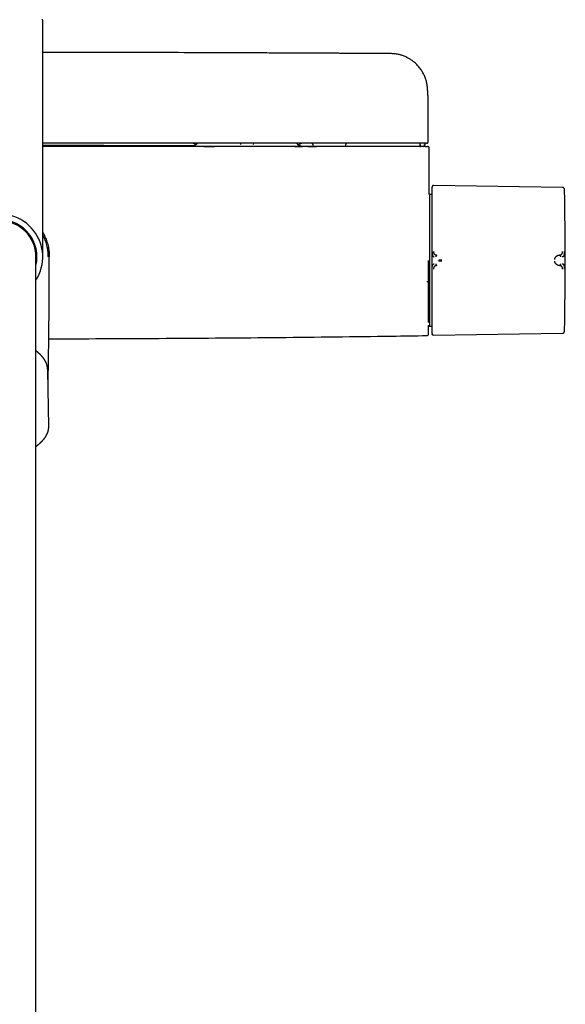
# Model space of a CAD drawing. Header units: millimetres. Extents: x 8 to 1762, y 12 to 2705.
# Tile 8 of 115: x 901 to 1067, y 1101 to 1399. Entities that reach past the tile are written whole.
import ezdxf

# ---------------------------------------------------------------- set-up
doc = ezdxf.new("R2010")
doc.units = ezdxf.units.MM

msp = doc.modelspace()

# ---------------------------------------------------------------- linework, layer by layer
at = {"color": 7, "linetype": 'Continuous', "lineweight": 30}
for p, q in [((908.42, 1327.5), (908.42, 1399.2)), ((1025.31, 1372.94), (1025.31, 1372.98)), ((1025.32, 1362.5), (1025.32, 1372.94)), ((954.91, 1361.6), (953.83, 1362)), ((954.91, 1361.6), (953.83, 1362)), ((968.49, 1361.6), (968.49, 1362)), ((972.28, 1362), (972.27, 1361.6)), ((985.81, 1361.56), (987, 1362)), ((985.81, 1361.56), (987, 1362)), ((990.36, 1361.58), (990.46, 1361)), ((1000.18, 1361), (1000.28, 1361.58)), ((1022.79, 1362.01), (1022.8, 1361.79)), ((1022.8, 1361.79), (1022.81, 1361.5)), ((1022.81, 1361.5), (1022.82, 1361.28)), ((1024.2, 1361.29), (1024.21, 1361.59)), ((1024.4, 1361.59), (1024.42, 1362)), ((1025.62, 1346.97), (1025.62, 1360.5)), ((1065.99, 1348.61), (1026.9, 1349.21)), ((1025.64, 1346.46), (1025.61, 1346.46)), ((1026.41, 1346.45), (1025.64, 1346.46)), ((1025.64, 1346.46), (1025.64, 1308.39)), ((906.37, 1268.54), (906.37, 1327.5)), ((910.05, 1327.5), (910.02, 1327.5)), ((1065.2, 1328.09), (1065.05, 1328.07)), ((1065.05, 1324.87), (1065.2, 1324.86)), ((1025.39, 1306.68), (1025.64, 1306.67)), ((1025.4, 1306.48), (1025.64, 1306.48)), ((1025.64, 1308.13), (1025.64, 1307.69)), ((1025.64, 1306.78), (1025.64, 1306.73)), ((1025.64, 1306.66), (1025.64, 1306.48)), ((1025.64, 1306.48), (1026.41, 1306.49)), ((1026.9, 1303.73), (1065.99, 1304.33)), ((910.24, 1276.04), (909.93, 1293.14)), ((906.37, 1270.01), (906.98, 1270.5)), ((907.02, 1270.53), (906.98, 1270.5)), ((906.37, 933.1), (906.37, 1268.54))]:
    msp.add_line(p, q, dxfattribs=at)
at = {"color": 7, "linetype": 'Continuous', "lineweight": 30, "flags": 128}
msp.add_lwpolyline([(1026.51, 1348.93), (1026.49, 1348.84), (1026.48, 1348.83)], dxfattribs=at)
at = {"color": 7, "linetype": 'Continuous', "lineweight": 30}
for centre, radius, start, end in [((908.12, 1399.2), 0.3, 0, 90), ((989.86, 1361.5), 0.5, 10, 90), ((1000.77, 1361.5), 0.5, 90, 170), ((1023.09, 1361.3), 0.3, 181.9944, 251.5664), ((1023.12, 1361.3), 0.3, 181.9995, 211.6503), ((1023.9, 1361.3), 0.3, 270.0053, 358.0058), ((1028.8, 1348.25), 2.39, 172.4353, 180), ((66.85, 1326.47), 1000, 358.78306, 1.21694), ((895.42, 1327.5), 13, 327.3846, 180), ((895.42, 1327.5), 11.25, 346.7385, 90), ((895.42, 1327.5), 10.95, 0, 180), ((25.62, 1326.4), 1000, 358.72432, 358.82019)]:
    msp.add_arc(centre, radius, start, end, dxfattribs=at)
for points, knots in [([(1014.2, 1389.19), (1013.72, 1389.19), (1012.77, 1389.2), (1011.35, 1389.21), (1009.96, 1389.22), (1008.6, 1389.23), (1007.28, 1389.24), (1006.01, 1389.24), (1004.77, 1389.25), (1003.57, 1389.26), (1002.33, 1389.27), (1001.06, 1389.27), (999.75, 1389.28), (998.5, 1389.29), (997.29, 1389.29), (996.12, 1389.3), (995, 1389.31), (993.93, 1389.31), (992.9, 1389.32), (991.93, 1389.32), (990.99, 1389.33), (990.11, 1389.33), (989.32, 1389.33), (988.63, 1389.34), (988.03, 1389.34), (987.45, 1389.34), (986.87, 1389.35), (986.29, 1389.35), (984.96, 1389.36), (982.86, 1389.37), (979.99, 1389.38), (977.08, 1389.39), (974.13, 1389.4), (967.74, 1389.43), (957.91, 1389.47), (943.8, 1389.51), (928.86, 1389.54), (916.78, 1389.56), (909.97, 1389.56), (908.42, 1389.56)], [0, 0, 0, 0, 0.013593, 0.027071, 0.040241, 0.053078, 0.065596, 0.077578, 0.089252, 0.100617, 0.111673, 0.124433, 0.136755, 0.148639, 0.160086, 0.171096, 0.181667, 0.191802, 0.201499, 0.210758, 0.219579, 0.227963, 0.23591, 0.241846, 0.247513, 0.252964, 0.258409, 0.263868, 0.269341, 0.296191, 0.32337, 0.350878, 0.378715, 0.406789, 0.532167, 0.657546, 0.806806, 0.956067, 1, 1, 1, 1]), ([(1025.04, 1379.1), (1025.03, 1379.12), (1025.03, 1379.16), (1025.02, 1379.25), (1025, 1379.36), (1024.98, 1379.51), (1024.95, 1379.69), (1024.92, 1379.9), (1024.88, 1380.12), (1024.83, 1380.35), (1024.78, 1380.59), (1024.7, 1380.93), (1024.57, 1381.39), (1024.37, 1381.95), (1024.13, 1382.52), (1023.86, 1383.09), (1023.55, 1383.65), (1023.22, 1384.18), (1022.87, 1384.67), (1022.49, 1385.16), (1022.08, 1385.63), (1021.63, 1386.08), (1021.24, 1386.44), (1020.89, 1386.73), (1020.58, 1386.97), (1020.23, 1387.23), (1019.85, 1387.48), (1019.44, 1387.72), (1019.02, 1387.96), (1018.55, 1388.19), (1018.04, 1388.41), (1017.53, 1388.6), (1017.02, 1388.77), (1016.51, 1388.91), (1015.97, 1389.02), (1015.4, 1389.11), (1014.81, 1389.17), (1014.41, 1389.18), (1014.2, 1389.19)], [0, 0, 0, 0, 0.004492, 0.01023, 0.017387, 0.026047, 0.037583, 0.05109, 0.06547, 0.080028, 0.094779, 0.109712, 0.145623, 0.182542, 0.220853, 0.260157, 0.299574, 0.338083, 0.375682, 0.412371, 0.452372, 0.491215, 0.52889, 0.551143, 0.575553, 0.602269, 0.631289, 0.659665, 0.689936, 0.722097, 0.756144, 0.792074, 0.823451, 0.856133, 0.89012, 0.925419, 0.96204, 1, 1, 1, 1]), ([(1025.32, 1372.96), (1025.32, 1372.99), (1025.32, 1373.06), (1025.32, 1373.15), (1025.32, 1373.25), (1025.32, 1373.35), (1025.32, 1373.45), (1025.31, 1373.55), (1025.31, 1373.68), (1025.31, 1373.83), (1025.31, 1374), (1025.31, 1374.18), (1025.3, 1374.36), (1025.3, 1374.56), (1025.29, 1374.77), (1025.29, 1374.96), (1025.28, 1375.14), (1025.27, 1375.31), (1025.27, 1375.49), (1025.26, 1375.68), (1025.25, 1375.86), (1025.24, 1376.03), (1025.24, 1376.2), (1025.23, 1376.37), (1025.22, 1376.53), (1025.21, 1376.71), (1025.2, 1376.89), (1025.19, 1377.09), (1025.17, 1377.29), (1025.16, 1377.49), (1025.15, 1377.68), (1025.14, 1377.85), (1025.12, 1378.01), (1025.11, 1378.16), (1025.1, 1378.3), (1025.09, 1378.44), (1025.08, 1378.56), (1025.07, 1378.66), (1025.06, 1378.75), (1025.06, 1378.85), (1025.05, 1378.95), (1025.04, 1379.03), (1025.04, 1379.09), (1025.03, 1379.1)], [0, 0, 0, 0, 0.012688, 0.026616, 0.041788, 0.058208, 0.07588, 0.094533, 0.112762, 0.144565, 0.174277, 0.201896, 0.2367, 0.271355, 0.305941, 0.340134, 0.367121, 0.394727, 0.423937, 0.454565, 0.48466, 0.513188, 0.54059, 0.566691, 0.59251, 0.621267, 0.650918, 0.681838, 0.714643, 0.747784, 0.779604, 0.804233, 0.828785, 0.852902, 0.875582, 0.896778, 0.917573, 0.931721, 0.946174, 0.961014, 0.976468, 0.993153, 1, 1, 1, 1]), ([(1024.09, 1362), (1017.23, 1362), (1003.5, 1362), (982.91, 1362), (962.33, 1362), (941.74, 1362), (923.77, 1362), (912.66, 1362), (908.42, 1362)], [0, 0, 0, 0, 0.1779918, 0.3559781, 0.5339601, 0.7119388, 0.8899152, 1, 1, 1, 1]), ([(953.8, 1361.19), (953.37, 1361.19), (952.16, 1361.2), (950.18, 1361.2), (947.85, 1361.21), (945.5, 1361.22), (943.11, 1361.23), (940.69, 1361.23), (938.14, 1361.24), (935.47, 1361.25), (932.67, 1361.25), (929.81, 1361.26), (926.91, 1361.27), (923.96, 1361.27), (920.96, 1361.28), (917.9, 1361.28), (914.8, 1361.28), (911.65, 1361.29), (909.52, 1361.29), (908.43, 1361.29), (908.42, 1361.29)], [0, 0, 0, 0, 0.028675, 0.079541, 0.130919, 0.182808, 0.235275, 0.288609, 0.342844, 0.403543, 0.465332, 0.528212, 0.592181, 0.65724, 0.72339, 0.790629, 0.858959, 0.928378, 0.998888, 1, 1, 1, 1]), ([(1024.36, 1361), (1017.48, 1361), (1003.73, 1361), (983.1, 1361), (962.47, 1361), (941.84, 1361), (923.82, 1361), (912.68, 1361), (908.42, 1361)], [0, 0, 0, 0, 0.17795, 0.355895, 0.533835, 0.711772, 0.889707, 1, 1, 1, 1]), ([(953.79, 1361.19), (953.77, 1361.19), (953.72, 1361.19), (953.68, 1361.19), (953.68, 1361.19), (953.71, 1361.18), (953.78, 1361.18), (953.88, 1361.17), (954.02, 1361.17), (954.21, 1361.16), (954.47, 1361.15), (954.77, 1361.14), (955.1, 1361.13), (955.44, 1361.12), (955.79, 1361.11), (956.15, 1361.09), (956.55, 1361.08), (957.01, 1361.07), (957.54, 1361.06), (958.15, 1361.04), (958.79, 1361.03), (959.47, 1361.01), (960.04, 1361), (960.38, 1361), (960.47, 1361)], [0, 0, 0, 0, 0.028914, 0.081745, 0.123794, 0.165853, 0.208002, 0.250324, 0.292899, 0.345711, 0.3985, 0.451414, 0.504598, 0.547198, 0.589589, 0.631848, 0.674055, 0.716289, 0.769443, 0.822262, 0.874919, 0.927591, 0.980273, 1, 1, 1, 1]), ([(955.3, 1362), (955.29, 1361.98), (955.25, 1361.92), (955.16, 1361.83), (955.03, 1361.7), (954.89, 1361.58), (954.75, 1361.49), (954.62, 1361.41), (954.51, 1361.36), (954.39, 1361.31), (954.27, 1361.27), (954.14, 1361.24), (954.05, 1361.22), (953.98, 1361.21), (953.93, 1361.2), (953.88, 1361.2), (953.84, 1361.19), (953.81, 1361.19), (953.79, 1361.19), (953.78, 1361.19), (953.78, 1361.19)], [0, 0, 0, 0, 0.014865, 0.077082, 0.135756, 0.201375, 0.276673, 0.317842, 0.361238, 0.40675, 0.4541, 0.504118, 0.562212, 0.607524, 0.658991, 0.71559, 0.785423, 0.857368, 0.931668, 1, 1, 1, 1]), ([(984.89, 1361), (984.91, 1361), (985.06, 1361), (985.31, 1361), (985.64, 1361.01), (985.93, 1361.01), (986.19, 1361.01), (986.44, 1361.02), (986.67, 1361.02), (986.87, 1361.03), (987.02, 1361.03), (987.11, 1361.03), (987.15, 1361.03), (987.15, 1361.04), (987.14, 1361.04), (987.11, 1361.04), (987.1, 1361.04)], [0, 0, 0, 0, 0.014246, 0.087686, 0.1609583, 0.2342047, 0.3075683, 0.381192, 0.4737071, 0.5656569, 0.6573383, 0.7490519, 0.8227485, 0.8963172, 0.969921, 1, 1, 1, 1]), ([(987.1, 1361.04), (987.1, 1361.04), (987.09, 1361.04), (987.08, 1361.04), (987.05, 1361.04), (987.01, 1361.04), (986.96, 1361.04), (986.9, 1361.05), (986.84, 1361.06), (986.78, 1361.07), (986.71, 1361.09), (986.64, 1361.1), (986.57, 1361.13), (986.48, 1361.16), (986.36, 1361.2), (986.22, 1361.27), (986.07, 1361.36), (985.91, 1361.47), (985.75, 1361.61), (985.61, 1361.77), (985.51, 1361.9), (985.46, 1361.98), (985.46, 1362)], [0, 0, 0, 0, 0.042257, 0.114548, 0.177631, 0.23188, 0.27794, 0.318304, 0.355493, 0.38991, 0.422042, 0.452476, 0.481886, 0.510999, 0.558074, 0.613574, 0.677717, 0.750509, 0.822319, 0.900472, 0.984424, 1, 1, 1, 1]), ([(989.13, 1361.03), (989.03, 1361.03), (988.48, 1361.03), (987.79, 1361.03), (987.21, 1361.04), (987.08, 1361.04)], [0, 0, 0, 0, 0.144223, 0.809338, 1, 1, 1, 1]), ([(990.46, 1361.02), (990.41, 1361.02), (990.25, 1361.02), (990.02, 1361.02), (989.75, 1361.02), (989.52, 1361.02), (989.31, 1361.02), (989.14, 1361.03), (989, 1361.03), (988.9, 1361.03), (988.83, 1361.03), (988.8, 1361.03), (988.8, 1361.02), (988.84, 1361.02), (988.91, 1361.02), (989.02, 1361.02), (989.16, 1361.02), (989.33, 1361.01), (989.53, 1361.01), (989.73, 1361.01), (989.95, 1361.01), (990.19, 1361), (990.39, 1361), (990.54, 1361), (990.64, 1361), (990.75, 1361), (990.85, 1361), (990.97, 1360.99), (991.08, 1360.99), (991.2, 1360.99), (991.33, 1360.99), (991.41, 1360.99), (991.45, 1360.99)], [0, 0, 0, 0, 0.019328, 0.063865, 0.10802, 0.15207, 0.196245, 0.240494, 0.284438, 0.328311, 0.372296, 0.416251, 0.46042, 0.504419, 0.548493, 0.592867, 0.637177, 0.681268, 0.725365, 0.762599, 0.799582, 0.836461, 0.871959, 0.88539, 0.899035, 0.912899, 0.926986, 0.941301, 0.955848, 0.970632, 0.985657, 1, 1, 1, 1]), ([(1022.76, 1362.01), (1022.77, 1361.89), (1022.78, 1361.65), (1022.79, 1361.4), (1022.79, 1361.28)], [0, 0, 0, 0, 0.49991, 1, 1, 1, 1]), ([(1022.82, 1361.29), (1022.82, 1361.28), (1022.82, 1361.28), (1022.82, 1361.28), (1022.83, 1361.28)], [0, 0, 0, 0, 0.965325, 1, 1, 1, 1]), ([(1022.82, 1361.28), (1022.83, 1361.26), (1022.83, 1361.2), (1022.87, 1361.12), (1022.93, 1361.05), (1022.99, 1361.02), (1023.02, 1361.01)], [0, 0, 0, 0, 0.2374396, 0.4903224, 0.7484504, 1, 1, 1, 1]), ([(1024.58, 1362), (1024.58, 1362), (1024.58, 1362), (1024.58, 1362), (1024.58, 1362), (1024.58, 1362), (1024.58, 1362), (1024.58, 1362), (1024.57, 1362), (1024.56, 1362), (1024.54, 1362), (1024.49, 1362), (1024.43, 1362), (1024.36, 1362), (1024.27, 1362), (1024.18, 1362), (1024.12, 1362), (1024.09, 1362)], [0, 0, 0, 0, 0.000188, 0.00039, 0.000874, 0.002341, 0.007656, 0.053581, 0.090599, 0.148385, 0.251488, 0.376078, 0.501043, 0.625558, 0.750557, 0.875163, 1, 1, 1, 1]), ([(1024.2, 1361.31), (1024.2, 1361.32), (1024.25, 1361.32), (1024.32, 1361.38), (1024.39, 1361.47), (1024.4, 1361.55), (1024.4, 1361.59)], [0, 0, 0, 0, 0.032952, 0.359238, 0.685539, 1, 1, 1, 1]), ([(1024.36, 1361), (1024.39, 1361), (1024.45, 1361), (1024.55, 1361), (1024.64, 1361), (1024.72, 1361), (1024.79, 1361), (1024.83, 1361), (1024.86, 1361), (1024.87, 1361), (1024.87, 1361)], [0, 0, 0, 0, 0.1200812, 0.2404939, 0.3699193, 0.4999945, 0.6294195, 0.7594946, 0.8795822, 1, 1, 1, 1]), ([(1024.82, 1362), (1024.82, 1362), (1024.81, 1362), (1024.77, 1362), (1024.73, 1362), (1024.69, 1362), (1024.65, 1362), (1024.62, 1362), (1024.62, 1362), (1024.61, 1362), (1024.61, 1362), (1024.61, 1362), (1024.61, 1362), (1024.61, 1362), (1024.61, 1362), (1024.6, 1362), (1024.6, 1362), (1024.59, 1362), (1024.59, 1362), (1024.59, 1362), (1024.58, 1362), (1024.58, 1362), (1024.58, 1362), (1024.58, 1362)], [0, 0, 0, 0, 0.249978, 0.499999, 0.624977, 0.749999, 0.874998, 0.909977, 0.925385, 0.927403, 0.929422, 0.931441, 0.93346, 0.935479, 0.937499, 0.950367, 0.961791, 0.971771, 0.980305, 0.987396, 0.993042, 0.997243, 1, 1, 1, 1]), ([(1024.82, 1362), (1024.85, 1362), (1024.9, 1362), (1024.97, 1362.02), (1025.02, 1362.04), (1025.06, 1362.07), (1025.09, 1362.08), (1025.11, 1362.1), (1025.12, 1362.11), (1025.15, 1362.13), (1025.2, 1362.18), (1025.25, 1362.26), (1025.29, 1362.34), (1025.31, 1362.43), (1025.32, 1362.48), (1025.32, 1362.5)], [0, 0, 0, 0, 0.1811406, 0.3284471, 0.4424238, 0.5064471, 0.5527599, 0.5698111, 0.583402, 0.6077816, 0.6726356, 0.7597109, 0.8685565, 0.9313057, 1, 1, 1, 1]), ([(1024.87, 1361), (1024.92, 1361), (1025, 1361), (1025.08, 1361), (1025.12, 1361), (1025.11, 1361), (1025.11, 1361)], [0, 0, 0, 0, 0.29003, 0.58003, 0.870012, 1, 1, 1, 1]), ([(1025.62, 1360.49), (1025.61, 1360.54), (1025.61, 1360.63), (1025.54, 1360.77), (1025.45, 1360.88), (1025.34, 1360.95), (1025.23, 1360.99), (1025.15, 1360.99), (1025.12, 1361)], [0, 0, 0, 0, 0.176, 0.365883, 0.562179, 0.715182, 0.862227, 1, 1, 1, 1]), ([(1026.51, 1348.9), (1026.5, 1348.88), (1026.49, 1348.83), (1026.47, 1348.76), (1026.45, 1348.69), (1026.44, 1348.62), (1026.43, 1348.53), (1026.42, 1348.44), (1026.41, 1348.39), (1026.41, 1348.36)], [0, 0, 0, 0, 0.064343, 0.140527, 0.232992, 0.344516, 0.525146, 0.743543, 1, 1, 1, 1]), ([(1026.41, 1348.25), (1026.41, 1348.24), (1026.41, 1348.24), (1026.41, 1348.18), (1026.41, 1348.1), (1026.41, 1347.98), (1026.41, 1347.83), (1026.41, 1347.66), (1026.41, 1347.48), (1026.41, 1347.28), (1026.41, 1347.05), (1026.41, 1346.78), (1026.41, 1346.45), (1026.41, 1346.05), (1026.41, 1345.61), (1026.41, 1345.13), (1026.41, 1344.61), (1026.41, 1344.06), (1026.41, 1343.47), (1026.41, 1342.85), (1026.41, 1342.2), (1026.41, 1341.5), (1026.41, 1340.78), (1026.41, 1340.02), (1026.41, 1339.24), (1026.41, 1338.5), (1026.41, 1337.79), (1026.41, 1337.14), (1026.41, 1336.47), (1026.41, 1335.8), (1026.41, 1335.06), (1026.41, 1334.24), (1026.41, 1333.36), (1026.41, 1332.48), (1026.41, 1331.59), (1026.41, 1330.71), (1026.41, 1329.84), (1026.41, 1328.98), (1026.41, 1328.13), (1026.41, 1327.56), (1026.41, 1327.28)], [0, 0, 0, 0, 0.025584, 0.05117, 0.077404, 0.103828, 0.130677, 0.152041, 0.173419, 0.195242, 0.217142, 0.23906, 0.267512, 0.29597, 0.324782, 0.353689, 0.382787, 0.411491, 0.440267, 0.469148, 0.498049, 0.527491, 0.556939, 0.586301, 0.615625, 0.644825, 0.667655, 0.690501, 0.713078, 0.735595, 0.75813, 0.786264, 0.814404, 0.842056, 0.86955, 0.896665, 0.922944, 0.949025, 0.974507, 1, 1, 1, 1]), ([(1026.9, 1349.21), (1026.86, 1349.21), (1026.8, 1349.21), (1026.71, 1349.17), (1026.62, 1349.11), (1026.55, 1349.03), (1026.52, 1348.96), (1026.51, 1348.92)], [0, 0, 0, 0, 0.180173, 0.369594, 0.562929, 0.787408, 1, 1, 1, 1]), ([(1066.59, 1348.1), (1066.57, 1348.15), (1066.55, 1348.25), (1066.46, 1348.39), (1066.35, 1348.49), (1066.23, 1348.56), (1066.11, 1348.6), (1066.03, 1348.61), (1065.99, 1348.61)], [0, 0, 0, 0, 0.178564, 0.367716, 0.561633, 0.713087, 0.860093, 1, 1, 1, 1]), ([(1066.63, 1347.71), (1066.62, 1347.8), (1066.62, 1347.93), (1066.59, 1348.06), (1066.58, 1348.1)], [0, 0, 0, 0, 0.652402, 1, 1, 1, 1]), ([(1025.61, 1346.87), (1025.61, 1346.89), (1025.62, 1346.93), (1025.62, 1346.96), (1025.62, 1346.97)], [0, 0, 0, 0, 0.592495, 1, 1, 1, 1]), ([(1025.61, 1346.46), (1025.61, 1346.52), (1025.61, 1346.65), (1025.61, 1346.78), (1025.61, 1346.88), (1025.61, 1346.91), (1025.61, 1346.92)], [0, 0, 0, 0, 0.219931, 0.479989, 0.740007, 1, 1, 1, 1]), ([(908.42, 1334.97), (908.46, 1334.9), (908.65, 1334.59), (908.94, 1334.01), (909.28, 1333.24), (909.58, 1332.46), (909.84, 1331.65), (910.05, 1330.84), (910.21, 1330.01), (910.33, 1329.18), (910.4, 1328.34), (910.41, 1327.78), (910.42, 1327.5)], [0, 0, 0, 0, 0.032284, 0.139808, 0.247332, 0.354856, 0.46238, 0.569904, 0.677428, 0.784952, 0.892476, 1, 1, 1, 1]), ([(908.42, 1334.14), (908.42, 1334.12), (908.53, 1333.93), (908.7, 1333.55), (908.97, 1332.93), (909.23, 1332.24), (909.48, 1331.47), (909.66, 1330.75), (909.8, 1330.09), (909.89, 1329.48), (909.96, 1328.87), (910.01, 1328.21), (910.01, 1327.75), (910.02, 1327.5)], [0, 0, 0, 0, 0.006595, 0.094649, 0.183647, 0.300275, 0.416978, 0.533584, 0.622737, 0.711935, 0.801091, 0.89127, 1, 1, 1, 1]), ([(910.02, 1327.5), (910.02, 1327.5), (910.02, 1327.5), (910.04, 1327.5), (910.05, 1327.5), (910.05, 1327.5)], [0, 0, 0, 0, 0.123427, 0.617161, 1, 1, 1, 1]), ([(910.03, 1287.95), (910.03, 1288.12), (910.04, 1288.81), (910.07, 1290.03), (910.1, 1291.58), (910.12, 1293.1), (910.15, 1294.59), (910.17, 1296.03), (910.19, 1297.43), (910.21, 1298.79), (910.23, 1300.09), (910.25, 1301.36), (910.26, 1302.57), (910.28, 1303.74), (910.29, 1304.86), (910.3, 1305.93), (910.31, 1306.95), (910.32, 1307.93), (910.33, 1308.87), (910.34, 1309.73), (910.35, 1310.53), (910.35, 1311.26), (910.36, 1311.95), (910.36, 1312.61), (910.37, 1313.22), (910.37, 1313.97), (910.38, 1314.86), (910.38, 1315.93), (910.39, 1317.03), (910.4, 1318.15), (910.4, 1319.3), (910.41, 1320.47), (910.41, 1321.47), (910.41, 1322.29), (910.41, 1322.92), (910.41, 1323.54), (910.42, 1324.12), (910.42, 1324.67), (910.42, 1325.17), (910.42, 1325.61), (910.42, 1326), (910.42, 1326.3), (910.42, 1326.54), (910.42, 1326.73), (910.42, 1326.96), (910.42, 1327.22), (910.42, 1327.4), (910.42, 1327.5)], [0, 0, 0, 0, 0.012479, 0.052919, 0.092224, 0.130393, 0.168171, 0.204767, 0.240181, 0.274413, 0.307462, 0.339329, 0.370014, 0.399517, 0.427837, 0.454976, 0.480932, 0.505705, 0.529297, 0.551706, 0.571209, 0.589719, 0.607236, 0.623759, 0.639289, 0.653825, 0.68037, 0.707381, 0.735061, 0.763409, 0.792427, 0.822114, 0.85247, 0.868313, 0.884332, 0.900108, 0.914949, 0.928844, 0.941793, 0.952406, 0.962287, 0.971435, 0.975572, 0.980383, 0.986058, 0.992597, 1, 1, 1, 1]), ([(1026.41, 1327.28), (1026.41, 1326.95), (1026.41, 1326.41), (1026.41, 1325.87), (1026.41, 1325.67)], [0, 0, 0, 0, 0.612782, 1, 1, 1, 1]), ([(1026.51, 1329.08), (1026.51, 1328.99), (1026.51, 1328.8), (1026.52, 1328.59), (1026.53, 1328.46), (1026.54, 1328.4), (1026.54, 1328.32), (1026.56, 1328.22), (1026.57, 1328.13), (1026.59, 1328.04), (1026.61, 1327.97), (1026.63, 1327.91), (1026.65, 1327.86), (1026.68, 1327.81), (1026.71, 1327.74), (1026.8, 1327.65), (1026.94, 1327.58), (1027.06, 1327.57), (1027.13, 1327.56)], [0, 0, 0, 0, 0.125554, 0.251039, 0.290001, 0.310057, 0.344618, 0.393554, 0.456767, 0.493798, 0.534579, 0.576341, 0.60187, 0.627562, 0.693703, 0.759502, 0.875658, 1, 1, 1, 1]), ([(1026.9, 1329.11), (1026.9, 1329.07), (1026.9, 1328.98), (1026.91, 1328.86), (1026.93, 1328.75), (1026.96, 1328.66), (1026.99, 1328.59), (1027.03, 1328.52), (1027.07, 1328.45), (1027.13, 1328.38), (1027.2, 1328.32), (1027.27, 1328.26), (1027.35, 1328.21), (1027.43, 1328.16), (1027.5, 1328.13), (1027.55, 1328.11), (1027.58, 1328.1), (1027.61, 1328.09), (1027.65, 1328.08), (1027.69, 1328.07), (1027.74, 1328.06), (1027.78, 1328.05), (1027.82, 1328.04), (1027.85, 1328.04), (1027.86, 1328.04), (1027.87, 1328.04), (1027.87, 1328.04), (1027.87, 1328.04), (1027.87, 1328.04), (1027.87, 1328.04), (1027.87, 1328.04), (1027.87, 1328.04)], [0, 0, 0, 0, 0.069381, 0.134474, 0.194647, 0.249723, 0.286616, 0.328877, 0.376647, 0.440744, 0.499958, 0.554703, 0.614664, 0.6798, 0.750013, 0.76892, 0.790509, 0.814753, 0.841618, 0.871065, 0.903043, 0.937492, 0.964713, 0.984146, 0.995886, 0.998893, 0.999683, 0.9999, 0.999964, 0.999986, 1, 1, 1, 1]), ([(1027.87, 1328.04), (1027.86, 1328.03), (1027.82, 1328.02), (1027.77, 1327.98), (1027.73, 1327.93), (1027.69, 1327.86), (1027.66, 1327.78), (1027.62, 1327.66), (1027.61, 1327.57), (1027.6, 1327.51)], [0, 0, 0, 0, 0.1117, 0.224353, 0.342772, 0.468177, 0.599425, 0.734033, 1, 1, 1, 1]), ([(1063.64, 1326.76), (1063.65, 1326.8), (1063.67, 1326.89), (1063.7, 1327.02), (1063.75, 1327.15), (1063.81, 1327.25), (1063.86, 1327.34), (1063.9, 1327.41), (1063.95, 1327.48), (1064.01, 1327.55), (1064.06, 1327.61), (1064.13, 1327.67), (1064.2, 1327.73), (1064.29, 1327.8), (1064.36, 1327.85), (1064.42, 1327.88), (1064.45, 1327.9), (1064.48, 1327.91), (1064.51, 1327.93), (1064.54, 1327.94), (1064.57, 1327.95), (1064.64, 1327.98), (1064.73, 1328.01), (1064.84, 1328.04), (1064.92, 1328.06), (1064.98, 1328.07), (1065.01, 1328.07), (1065.03, 1328.07), (1065.04, 1328.07), (1065.05, 1328.07), (1065.05, 1328.07), (1065.05, 1328.07), (1065.05, 1328.07)], [0, 0, 0, 0, 0.051373, 0.105665, 0.163102, 0.223828, 0.260047, 0.297372, 0.335805, 0.375343, 0.415981, 0.457712, 0.500527, 0.55796, 0.625151, 0.641553, 0.65843, 0.675777, 0.69359, 0.711864, 0.730595, 0.749776, 0.826538, 0.888784, 0.93693, 0.964012, 0.983495, 0.995471, 0.998664, 0.999564, 0.99984, 1, 1, 1, 1]), ([(1065.2, 1328.09), (1065.22, 1328.09), (1065.27, 1328.09), (1065.33, 1328.11), (1065.38, 1328.12), (1065.43, 1328.13), (1065.47, 1328.14), (1065.5, 1328.16), (1065.56, 1328.18), (1065.64, 1328.22), (1065.73, 1328.29), (1065.81, 1328.36), (1065.86, 1328.43), (1065.9, 1328.5), (1065.92, 1328.56), (1065.94, 1328.61), (1065.95, 1328.66), (1065.96, 1328.72), (1065.98, 1328.81), (1065.99, 1328.92), (1065.99, 1329.04), (1065.99, 1329.12), (1065.99, 1329.17)], [0, 0, 0, 0, 0.0500447, 0.0955535, 0.1363826, 0.1724204, 0.2035824, 0.2298062, 0.2510478, 0.3411322, 0.4242319, 0.5004672, 0.5590685, 0.6200381, 0.6514669, 0.6835681, 0.7163663, 0.7498711, 0.8052078, 0.8657489, 0.930959, 1, 1, 1, 1]), ([(1065.46, 1327.57), (1065.46, 1327.63), (1065.45, 1327.72), (1065.41, 1327.83), (1065.38, 1327.91), (1065.34, 1327.98), (1065.3, 1328.03), (1065.25, 1328.07), (1065.22, 1328.08), (1065.2, 1328.09)], [0, 0, 0, 0, 0.266598, 0.401522, 0.532956, 0.658345, 0.776518, 0.888742, 1, 1, 1, 1]), ([(1065.88, 1327.6), (1065.89, 1327.6), (1065.91, 1327.61), (1065.95, 1327.61), (1066.02, 1327.62), (1066.11, 1327.63), (1066.21, 1327.65), (1066.3, 1327.69), (1066.38, 1327.74), (1066.45, 1327.8), (1066.5, 1327.92), (1066.54, 1328.08), (1066.57, 1328.3), (1066.58, 1328.55), (1066.58, 1328.82), (1066.59, 1329.01), (1066.59, 1329.11)], [0, 0, 0, 0, 0.007539, 0.032602, 0.07418, 0.124929, 0.188679, 0.265565, 0.331914, 0.405634, 0.486045, 0.573984, 0.669568, 0.772326, 0.882537, 1, 1, 1, 1]), ([(1025.37, 1326.4), (1025.37, 1326.23), (1025.37, 1325.9), (1025.37, 1325.49), (1025.37, 1325.18), (1025.37, 1324.97), (1025.37, 1324.77), (1025.37, 1324.54), (1025.37, 1324.27), (1025.37, 1323.92), (1025.37, 1323.67), (1025.37, 1323.53), (1025.37, 1323.49), (1025.37, 1323.45), (1025.37, 1323.4), (1025.37, 1323.36), (1025.37, 1323.32), (1025.37, 1323.28), (1025.37, 1323.23), (1025.37, 1323.15), (1025.37, 1323.03), (1025.37, 1322.86), (1025.37, 1322.66), (1025.37, 1322.48), (1025.37, 1322.32), (1025.37, 1322.19), (1025.37, 1322.04), (1025.37, 1321.89), (1025.37, 1321.53), (1025.37, 1320.97), (1025.37, 1320.46), (1025.37, 1320.21)], [0, 0, 0, 0, 0.07892, 0.161326, 0.194658, 0.228534, 0.262953, 0.28692, 0.338787, 0.396716, 0.452711, 0.45929, 0.465928, 0.472625, 0.479381, 0.486196, 0.493071, 0.500005, 0.50462, 0.517473, 0.537442, 0.564528, 0.598732, 0.632208, 0.653198, 0.675436, 0.698924, 0.723659, 0.749644, 0.874827, 1, 1, 1, 1]), ([(1025.4, 1307.69), (1025.4, 1307.78), (1025.4, 1307.97), (1025.4, 1308.31), (1025.4, 1308.7), (1025.4, 1309.13), (1025.4, 1309.6), (1025.4, 1310.06), (1025.4, 1310.49), (1025.4, 1310.87), (1025.4, 1311.27), (1025.4, 1311.68), (1025.39, 1312.06), (1025.39, 1312.4), (1025.39, 1312.7), (1025.39, 1312.96), (1025.39, 1313.19), (1025.39, 1313.41), (1025.39, 1313.66), (1025.4, 1313.96), (1025.4, 1314.32), (1025.4, 1314.7), (1025.4, 1315.1), (1025.4, 1315.52), (1025.4, 1315.96), (1025.4, 1316.41), (1025.4, 1316.87), (1025.4, 1317.46), (1025.4, 1318.18), (1025.4, 1318.86), (1025.4, 1319.38), (1025.4, 1319.74), (1025.4, 1320.13), (1025.4, 1320.56), (1025.4, 1321.04), (1025.4, 1321.56), (1025.4, 1322.13), (1025.4, 1322.74), (1025.4, 1323.34), (1025.4, 1323.93), (1025.4, 1324.51), (1025.4, 1325.11), (1025.4, 1325.75), (1025.4, 1326.18), (1025.4, 1326.4)], [0, 0, 0, 0, 0.026218, 0.059543, 0.093598, 0.128374, 0.164015, 0.200647, 0.225203, 0.250233, 0.275758, 0.300578, 0.323424, 0.344195, 0.360311, 0.374919, 0.388026, 0.399832, 0.412146, 0.42972, 0.448935, 0.469789, 0.489795, 0.511111, 0.533543, 0.555863, 0.577861, 0.599539, 0.640053, 0.679404, 0.694508, 0.710363, 0.727886, 0.747077, 0.768334, 0.791329, 0.816072, 0.842579, 0.870872, 0.894375, 0.919015, 0.944815, 0.9718, 1, 1, 1, 1]), ([(1025.41, 1307.65), (1025.41, 1307.67), (1025.41, 1307.71), (1025.41, 1307.88), (1025.41, 1308.18), (1025.41, 1308.64), (1025.41, 1309.1), (1025.41, 1309.59), (1025.41, 1310.1), (1025.41, 1310.64), (1025.41, 1311.21), (1025.41, 1311.63), (1025.41, 1311.87), (1025.41, 1311.92), (1025.41, 1311.97), (1025.41, 1312.02), (1025.41, 1312.08), (1025.41, 1312.14), (1025.41, 1312.25), (1025.41, 1312.42), (1025.41, 1312.63), (1025.41, 1312.83), (1025.41, 1313.04), (1025.41, 1313.26), (1025.41, 1313.47), (1025.41, 1313.75), (1025.41, 1314.08), (1025.41, 1314.47), (1025.41, 1314.84), (1025.41, 1315.16), (1025.41, 1315.43), (1025.41, 1315.69), (1025.41, 1315.97), (1025.41, 1316.28), (1025.41, 1316.62), (1025.41, 1316.99), (1025.41, 1317.39), (1025.41, 1317.79), (1025.41, 1318.18), (1025.41, 1318.52), (1025.41, 1318.81), (1025.41, 1319.07), (1025.41, 1319.32), (1025.41, 1319.58), (1025.41, 1319.88), (1025.41, 1320.19), (1025.41, 1320.51), (1025.41, 1320.82), (1025.41, 1321.13), (1025.41, 1321.47), (1025.41, 1321.81), (1025.41, 1322.14), (1025.41, 1322.38), (1025.41, 1322.55), (1025.41, 1322.65), (1025.41, 1322.73), (1025.41, 1322.8), (1025.41, 1322.91), (1025.41, 1323.09), (1025.41, 1323.34), (1025.41, 1323.64), (1025.41, 1323.99), (1025.41, 1324.38), (1025.41, 1324.82), (1025.41, 1325.31), (1025.41, 1325.84), (1025.41, 1326.21), (1025.41, 1326.4)], [0, 0, 0, 0, 0.006723, 0.010657, 0.053121, 0.091527, 0.130395, 0.166131, 0.202248, 0.238747, 0.275627, 0.312887, 0.315601, 0.31838, 0.321379, 0.324598, 0.328036, 0.331695, 0.335573, 0.34737, 0.36083, 0.371462, 0.382941, 0.395269, 0.407891, 0.418271, 0.440341, 0.460893, 0.479927, 0.497442, 0.509076, 0.521857, 0.535802, 0.550913, 0.567188, 0.584628, 0.603996, 0.623961, 0.641759, 0.657393, 0.670862, 0.682165, 0.692581, 0.704545, 0.718062, 0.733131, 0.746062, 0.759951, 0.774453, 0.787942, 0.80419, 0.818453, 0.83073, 0.83583, 0.840488, 0.843437, 0.846273, 0.849501, 0.858302, 0.869135, 0.882, 0.896897, 0.913826, 0.93243, 0.952993, 0.975517, 1, 1, 1, 1]), ([(1026.41, 1325.67), (1026.41, 1325.38), (1026.41, 1324.8), (1026.41, 1323.93), (1026.41, 1323.06), (1026.41, 1322.17), (1026.41, 1321.35), (1026.41, 1320.6), (1026.41, 1319.9), (1026.41, 1319.2), (1026.41, 1318.51), (1026.41, 1317.76), (1026.41, 1316.96), (1026.41, 1316.1), (1026.41, 1315.27), (1026.41, 1314.44), (1026.41, 1313.65), (1026.41, 1312.88), (1026.41, 1312.14), (1026.41, 1311.43), (1026.41, 1310.74), (1026.41, 1310.08), (1026.41, 1309.45), (1026.41, 1308.86), (1026.41, 1308.3), (1026.41, 1307.82), (1026.41, 1307.41), (1026.41, 1307.05), (1026.41, 1306.72), (1026.41, 1306.42), (1026.41, 1306.12), (1026.41, 1305.82), (1026.41, 1305.55), (1026.41, 1305.31), (1026.41, 1305.11), (1026.41, 1304.96), (1026.41, 1304.84), (1026.41, 1304.76), (1026.41, 1304.71), (1026.41, 1304.7), (1026.41, 1304.7)], [0, 0, 0, 0, 0.025952, 0.051905, 0.078484, 0.105246, 0.132415, 0.154017, 0.175632, 0.197665, 0.219769, 0.241891, 0.270552, 0.29922, 0.328199, 0.35726, 0.386479, 0.415276, 0.444127, 0.473038, 0.50197, 0.53138, 0.560795, 0.590076, 0.619305, 0.648378, 0.671087, 0.693811, 0.71623, 0.738581, 0.760951, 0.788826, 0.816706, 0.844065, 0.871258, 0.898052, 0.924, 0.949742, 0.974865, 1, 1, 1, 1]), ([(1026.51, 1323.86), (1026.51, 1323.95), (1026.51, 1324.13), (1026.53, 1324.4), (1026.55, 1324.66), (1026.6, 1324.89), (1026.66, 1325.07), (1026.72, 1325.18), (1026.8, 1325.28), (1026.94, 1325.35), (1027.07, 1325.37), (1027.13, 1325.39)], [0, 0, 0, 0, 0.12498, 0.249974, 0.375129, 0.4995, 0.626711, 0.691987, 0.75435, 0.875912, 1, 1, 1, 1]), ([(1027.87, 1324.91), (1027.87, 1324.91), (1027.87, 1324.91), (1027.86, 1324.9), (1027.85, 1324.9), (1027.82, 1324.9), (1027.78, 1324.89), (1027.75, 1324.89), (1027.71, 1324.88), (1027.67, 1324.87), (1027.63, 1324.86), (1027.58, 1324.84), (1027.52, 1324.82), (1027.45, 1324.79), (1027.38, 1324.75), (1027.31, 1324.71), (1027.26, 1324.67), (1027.19, 1324.62), (1027.12, 1324.55), (1027.06, 1324.47), (1027, 1324.38), (1026.96, 1324.29), (1026.93, 1324.19), (1026.91, 1324.08), (1026.9, 1323.96), (1026.9, 1323.87), (1026.9, 1323.83)], [0, 0, 0, 0, 0.000491, 0.00471, 0.016802, 0.036352, 0.063454, 0.085778, 0.111551, 0.140816, 0.173613, 0.20998, 0.249951, 0.306472, 0.35978, 0.409814, 0.456539, 0.499944, 0.569692, 0.634786, 0.695347, 0.751725, 0.809512, 0.868825, 0.931233, 1, 1, 1, 1]), ([(1027.6, 1325.43), (1027.61, 1325.37), (1027.62, 1325.28), (1027.66, 1325.16), (1027.69, 1325.08), (1027.73, 1325.01), (1027.77, 1324.96), (1027.82, 1324.92), (1027.86, 1324.91), (1027.87, 1324.91)], [0, 0, 0, 0, 0.265969, 0.400576, 0.531824, 0.657229, 0.775647, 0.8883, 1, 1, 1, 1]), ([(1028.45, 1326.55), (1028.52, 1326.56), (1028.66, 1326.58), (1028.85, 1326.59), (1029.01, 1326.6), (1029.13, 1326.6), (1029.26, 1326.61), (1029.34, 1326.62), (1029.38, 1326.63)], [0, 0, 0, 0, 0.265292, 0.517949, 0.64034, 0.760779, 0.880223, 1, 1, 1, 1]), ([(1028.46, 1326.36), (1028.53, 1326.35), (1028.66, 1326.34), (1028.85, 1326.33), (1029.01, 1326.32), (1029.13, 1326.32), (1029.26, 1326.31), (1029.34, 1326.31), (1029.38, 1326.31)], [0, 0, 0, 0, 0.265092, 0.51727, 0.63961, 0.760215, 0.879977, 1, 1, 1, 1]), ([(1065.05, 1324.87), (1065.05, 1324.87), (1065.05, 1324.87), (1065.04, 1324.87), (1065.03, 1324.87), (1065.01, 1324.87), (1064.98, 1324.88), (1064.94, 1324.88), (1064.9, 1324.89), (1064.86, 1324.9), (1064.82, 1324.91), (1064.77, 1324.92), (1064.72, 1324.93), (1064.66, 1324.95), (1064.6, 1324.98), (1064.53, 1325), (1064.46, 1325.04), (1064.4, 1325.07), (1064.34, 1325.11), (1064.29, 1325.15), (1064.24, 1325.18), (1064.15, 1325.25), (1064.04, 1325.35), (1063.92, 1325.5), (1063.82, 1325.65), (1063.75, 1325.79), (1063.7, 1325.92), (1063.67, 1326.05), (1063.65, 1326.14), (1063.64, 1326.18)], [0, 0, 0, 0, 0.000168, 0.001366, 0.004586, 0.016604, 0.036112, 0.063203, 0.082135, 0.10361, 0.127659, 0.154313, 0.183607, 0.215574, 0.250247, 0.293158, 0.333716, 0.371865, 0.407555, 0.440747, 0.471407, 0.499509, 0.598574, 0.6905, 0.775233, 0.835887, 0.893464, 0.948098, 1, 1, 1, 1]), ([(1065.2, 1324.86), (1065.22, 1324.86), (1065.25, 1324.87), (1065.3, 1324.91), (1065.34, 1324.96), (1065.38, 1325.03), (1065.41, 1325.11), (1065.45, 1325.22), (1065.46, 1325.31), (1065.46, 1325.37)], [0, 0, 0, 0, 0.111258, 0.223482, 0.341655, 0.467044, 0.598478, 0.733402, 1, 1, 1, 1]), ([(1065.99, 1323.77), (1065.99, 1323.82), (1065.99, 1323.9), (1065.99, 1324.01), (1065.98, 1324.08), (1065.98, 1324.13), (1065.97, 1324.18), (1065.96, 1324.25), (1065.94, 1324.34), (1065.9, 1324.43), (1065.86, 1324.51), (1065.82, 1324.57), (1065.78, 1324.61), (1065.75, 1324.64), (1065.71, 1324.67), (1065.67, 1324.7), (1065.63, 1324.73), (1065.58, 1324.75), (1065.53, 1324.77), (1065.47, 1324.8), (1065.4, 1324.82), (1065.31, 1324.84), (1065.24, 1324.85), (1065.2, 1324.86)], [0, 0, 0, 0, 0.069027, 0.13423, 0.165134, 0.194791, 0.223144, 0.250153, 0.316407, 0.379899, 0.440871, 0.499484, 0.531333, 0.564418, 0.598765, 0.634389, 0.671301, 0.709501, 0.748987, 0.789417, 0.845004, 0.915394, 1, 1, 1, 1]), ([(1066.59, 1323.83), (1066.59, 1323.93), (1066.58, 1324.12), (1066.58, 1324.4), (1066.57, 1324.65), (1066.54, 1324.86), (1066.5, 1325.02), (1066.45, 1325.14), (1066.38, 1325.2), (1066.28, 1325.26), (1066.17, 1325.3), (1066.03, 1325.32), (1065.95, 1325.33), (1065.9, 1325.34), (1065.89, 1325.34), (1065.89, 1325.34), (1065.88, 1325.34)], [0, 0, 0, 0, 0.117772, 0.228252, 0.33124, 0.427014, 0.515099, 0.595624, 0.669421, 0.735797, 0.846044, 0.926768, 0.978141, 0.992758, 0.997301, 1, 1, 1, 1]), ([(1024.86, 1320.07), (1024.89, 1320.07), (1024.95, 1320.07), (1025.05, 1320.08), (1025.14, 1320.09), (1025.22, 1320.11), (1025.29, 1320.13), (1025.33, 1320.16), (1025.36, 1320.18), (1025.37, 1320.2), (1025.37, 1320.21)], [0, 0, 0, 0, 0.116917, 0.240494, 0.36895, 0.499991, 0.631034, 0.759493, 0.883077, 1, 1, 1, 1]), ([(1025.4, 1305.9), (1025.4, 1305.9), (1025.4, 1305.9), (1025.4, 1305.94), (1025.4, 1306.01), (1025.4, 1306.09), (1025.4, 1306.2), (1025.4, 1306.31), (1025.4, 1306.44), (1025.4, 1306.56), (1025.4, 1306.64), (1025.4, 1306.68)], [0, 0, 0, 0, 0.111936, 0.25105, 0.38317, 0.508014, 0.625384, 0.733283, 0.833998, 0.927651, 1, 1, 1, 1]), ([(1025.4, 1305.9), (1025.4, 1305.9), (1025.4, 1305.9), (1025.4, 1305.94), (1025.4, 1306.01), (1025.4, 1306.1), (1025.4, 1306.2), (1025.4, 1306.32), (1025.4, 1306.41), (1025.4, 1306.47), (1025.4, 1306.48)], [0, 0, 0, 0, 0.136389, 0.296885, 0.449217, 0.593305, 0.729082, 0.854295, 0.971406, 1, 1, 1, 1]), ([(1025.41, 1305.8), (1025.41, 1305.82), (1025.41, 1305.85), (1025.4, 1305.88), (1025.4, 1305.9)], [0, 0, 0, 0, 0.497131, 1, 1, 1, 1]), ([(1025.41, 1305.81), (1025.41, 1305.81), (1025.41, 1305.82), (1025.41, 1305.88), (1025.41, 1305.98), (1025.41, 1306.11), (1025.41, 1306.25), (1025.41, 1306.37), (1025.41, 1306.46), (1025.41, 1306.55), (1025.41, 1306.62), (1025.41, 1306.67), (1025.41, 1306.68)], [0, 0, 0, 0, 0.1467543, 0.2958037, 0.4448511, 0.5938956, 0.7429361, 0.8036535, 0.8626447, 0.9216359, 0.9806274, 1, 1, 1, 1]), ([(1025.64, 1308.39), (1025.64, 1308.37), (1025.64, 1308.35), (1025.64, 1308.28), (1025.64, 1308.2), (1025.64, 1308.15), (1025.64, 1308.13)], [0, 0, 0, 0, 0.249155, 0.499891, 0.749154, 1, 1, 1, 1]), ([(1025.64, 1307.69), (1025.64, 1307.66), (1025.64, 1307.61), (1025.64, 1307.52), (1025.64, 1307.42), (1025.64, 1307.29), (1025.64, 1307.15), (1025.64, 1307.05), (1025.64, 1306.97), (1025.64, 1306.91), (1025.64, 1306.83), (1025.64, 1306.8), (1025.64, 1306.78)], [0, 0, 0, 0, 0.080165, 0.159797, 0.240168, 0.369846, 0.50001, 0.629684, 0.694449, 0.76002, 0.879888, 1, 1, 1, 1]), ([(1025.64, 1306.73), (1025.64, 1306.72), (1025.64, 1306.7), (1025.64, 1306.68), (1025.64, 1306.67), (1025.64, 1306.67), (1025.64, 1306.67)], [0, 0, 0, 0, 0.322407, 0.64267, 0.965908, 1, 1, 1, 1]), ([(910.26, 1302.66), (910.75, 1302.66), (916.93, 1302.67), (928.8, 1302.71), (945.89, 1302.79), (962.97, 1302.91), (980.05, 1303.06), (997.13, 1303.25), (1012.06, 1303.44), (1021.31, 1303.59), (1024.86, 1303.64)], [0, 0, 0, 0, 0.012731, 0.161785, 0.310839, 0.459891, 0.608942, 0.757992, 0.90704, 1, 1, 1, 1]), ([(1024.86, 1303.63), (1024.9, 1303.63), (1024.97, 1303.64), (1025.07, 1303.67), (1025.14, 1303.71), (1025.19, 1303.75), (1025.25, 1303.81), (1025.31, 1303.89), (1025.36, 1304), (1025.37, 1304.09), (1025.37, 1304.14)], [0, 0, 0, 0, 0.149255, 0.276807, 0.376528, 0.450409, 0.545426, 0.672084, 0.826305, 1, 1, 1, 1]), ([(1026.41, 1304.7), (1026.41, 1304.58), (1026.42, 1304.35), (1026.48, 1304.13), (1026.51, 1304.01)], [0, 0, 0, 0, 0.495411, 1, 1, 1, 1]), ([(1026.41, 1304.61), (1026.41, 1304.6), (1026.41, 1304.58), (1026.42, 1304.54), (1026.42, 1304.48), (1026.43, 1304.42), (1026.44, 1304.34), (1026.45, 1304.25), (1026.48, 1304.15), (1026.5, 1304.07), (1026.51, 1304.04)], [0, 0, 0, 0, 0.183472, 0.345928, 0.488311, 0.612216, 0.72028, 0.816685, 0.907472, 1, 1, 1, 1]), ([(1026.51, 1304.01), (1026.51, 1304.01), (1026.51, 1304.01), (1026.51, 1304.04), (1026.51, 1304.04)], [0, 0, 0, 0, 0.940381, 1, 1, 1, 1]), ([(1026.9, 1303.73), (1026.85, 1303.73), (1026.77, 1303.74), (1026.65, 1303.8), (1026.56, 1303.89), (1026.52, 1303.97), (1026.51, 1304.01)], [0, 0, 0, 0, 0.24332, 0.5, 0.75668, 1, 1, 1, 1]), ([(1065.99, 1304.33), (1066.03, 1304.33), (1066.09, 1304.34), (1066.19, 1304.37), (1066.29, 1304.41), (1066.38, 1304.47), (1066.46, 1304.55), (1066.52, 1304.64), (1066.56, 1304.73), (1066.58, 1304.8), (1066.59, 1304.83)], [0, 0, 0, 0, 0.1189023, 0.2431251, 0.3706508, 0.5000784, 0.6293944, 0.7566921, 0.8808621, 1, 1, 1, 1]), ([(1066.58, 1304.83), (1066.59, 1304.87), (1066.62, 1305), (1066.62, 1305.14), (1066.63, 1305.23)], [0, 0, 0, 0, 0.3051634, 1, 1, 1, 1]), ([(909.93, 1293.15), (909.93, 1293.19), (909.93, 1293.27), (909.93, 1293.38), (909.92, 1293.47), (909.92, 1293.55), (909.91, 1293.6), (909.91, 1293.65), (909.9, 1293.71), (909.89, 1293.79), (909.88, 1293.88), (909.87, 1293.97), (909.86, 1294.05), (909.85, 1294.11), (909.84, 1294.16), (909.83, 1294.22), (909.81, 1294.28), (909.79, 1294.38), (909.76, 1294.52), (909.71, 1294.7), (909.65, 1294.88), (909.59, 1295.06), (909.52, 1295.23), (909.45, 1295.41), (909.37, 1295.58), (909.3, 1295.72), (909.24, 1295.83), (909.2, 1295.92), (909.15, 1296), (909.1, 1296.09), (909.04, 1296.19), (908.98, 1296.28), (908.93, 1296.36), (908.88, 1296.44), (908.83, 1296.51), (908.79, 1296.57), (908.75, 1296.63), (908.7, 1296.69), (908.64, 1296.77), (908.58, 1296.86), (908.5, 1296.96), (908.42, 1297.06), (908.33, 1297.16), (908.24, 1297.27), (908.13, 1297.39), (908.03, 1297.51), (907.92, 1297.62), (907.81, 1297.74), (907.71, 1297.84), (907.63, 1297.92), (907.57, 1297.97), (907.52, 1298.02), (907.47, 1298.07), (907.42, 1298.11), (907.37, 1298.16), (907.31, 1298.21), (907.24, 1298.27), (907.16, 1298.35), (907.07, 1298.43), (906.96, 1298.52), (906.85, 1298.61), (906.74, 1298.7), (906.62, 1298.8), (906.51, 1298.88), (906.43, 1298.95), (906.38, 1298.98), (906.37, 1298.99)], [0, 0, 0, 0, 0.013746, 0.02677, 0.037639, 0.046353, 0.052915, 0.058474, 0.064672, 0.077731, 0.092813, 0.106827, 0.117479, 0.126375, 0.134284, 0.142882, 0.152228, 0.162324, 0.191907, 0.220965, 0.249572, 0.279017, 0.308565, 0.337356, 0.366118, 0.395403, 0.409254, 0.423694, 0.438723, 0.454341, 0.470547, 0.486797, 0.501562, 0.515471, 0.527617, 0.537998, 0.547808, 0.559195, 0.572201, 0.589578, 0.607762, 0.625983, 0.64424, 0.666022, 0.687866, 0.709774, 0.731746, 0.753783, 0.77506, 0.787693, 0.798919, 0.808741, 0.817158, 0.82466, 0.833496, 0.844106, 0.856491, 0.87029, 0.88731, 0.904908, 0.923082, 0.941833, 0.961161, 0.979956, 0.992718, 1, 1, 1, 1]), ([(907, 1270.51), (907.02, 1270.53), (907.07, 1270.56), (907.14, 1270.62), (907.22, 1270.69), (907.31, 1270.76), (907.41, 1270.84), (907.51, 1270.93), (907.61, 1271.02), (907.71, 1271.11), (907.8, 1271.19), (907.87, 1271.26), (907.94, 1271.32), (907.98, 1271.37), (908.02, 1271.4), (908.04, 1271.43), (908.07, 1271.46), (908.11, 1271.49), (908.16, 1271.54), (908.21, 1271.59), (908.26, 1271.65), (908.33, 1271.72), (908.4, 1271.79), (908.46, 1271.86), (908.52, 1271.93), (908.57, 1271.99), (908.63, 1272.05), (908.7, 1272.14), (908.79, 1272.24), (908.88, 1272.35), (908.97, 1272.47), (909.05, 1272.58), (909.12, 1272.69), (909.19, 1272.78), (909.26, 1272.88), (909.32, 1272.99), (909.38, 1273.08), (909.43, 1273.17), (909.47, 1273.24), (909.51, 1273.3), (909.54, 1273.36), (909.57, 1273.42), (909.6, 1273.47), (909.64, 1273.54), (909.68, 1273.62), (909.72, 1273.71), (909.76, 1273.8), (909.8, 1273.88), (909.83, 1273.96), (909.87, 1274.06), (909.91, 1274.17), (909.96, 1274.29), (910, 1274.42), (910.04, 1274.54), (910.07, 1274.64), (910.09, 1274.73), (910.11, 1274.81), (910.13, 1274.89), (910.15, 1274.98), (910.16, 1275.06), (910.18, 1275.14), (910.19, 1275.21), (910.2, 1275.27), (910.21, 1275.34), (910.22, 1275.41), (910.23, 1275.51), (910.23, 1275.61), (910.24, 1275.74), (910.24, 1275.88), (910.24, 1275.98), (910.24, 1276.03)], [0, 0, 0, 0, 0.009511, 0.020713, 0.033604, 0.048182, 0.064442, 0.082378, 0.101667, 0.12126, 0.138435, 0.153201, 0.165566, 0.175539, 0.180559, 0.185208, 0.191219, 0.198713, 0.207689, 0.218142, 0.230037, 0.241814, 0.258352, 0.272492, 0.284241, 0.293606, 0.307328, 0.323808, 0.343034, 0.364982, 0.387364, 0.408423, 0.427073, 0.444561, 0.462104, 0.480733, 0.500443, 0.513678, 0.52616, 0.537611, 0.548036, 0.557463, 0.567431, 0.578836, 0.593036, 0.608936, 0.624426, 0.63817, 0.650178, 0.665872, 0.684133, 0.705716, 0.72799, 0.748254, 0.766571, 0.779053, 0.792445, 0.806743, 0.821941, 0.836734, 0.849774, 0.861343, 0.871553, 0.882318, 0.896782, 0.913032, 0.931359, 0.952159, 0.975426, 1, 1, 1, 1])]:
    msp.add_open_spline(points, degree=3, knots=knots, dxfattribs=at)

doc.saveas('drawing.dxf')
